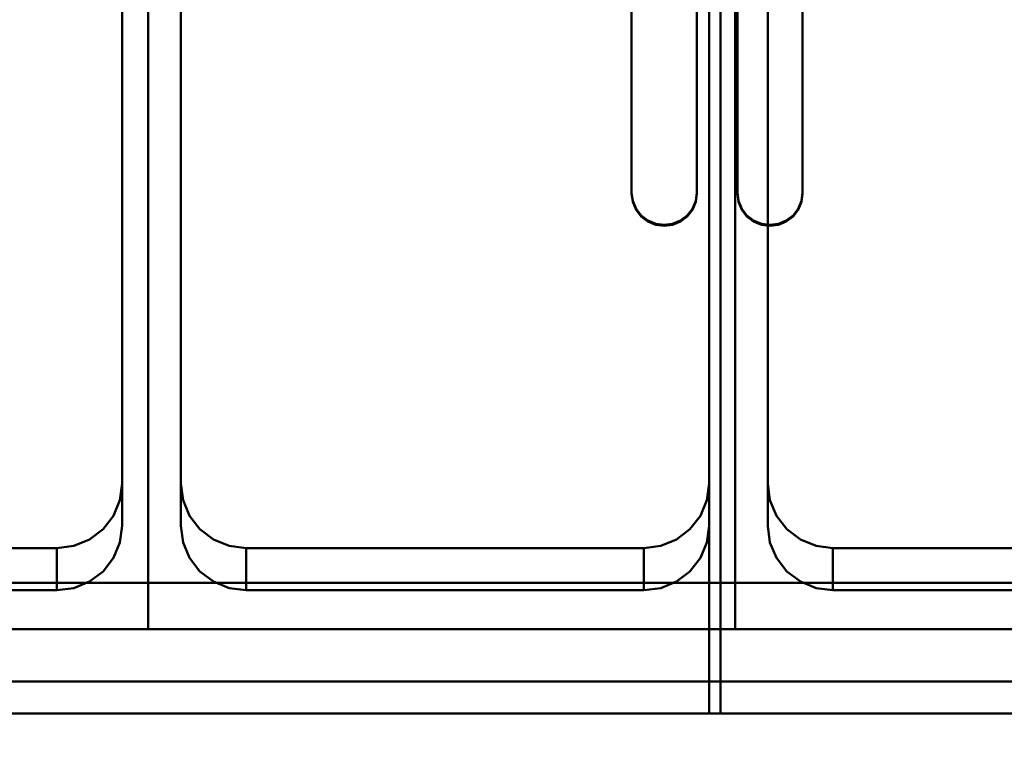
# Model space of a CAD drawing. Header units: millimetres. Extents: x -1749 to 536, y -1543 to 732.
# Tile 9 of 25: x -1210 to -908, y 290 to 511. Entities that reach past the tile are written whole.
import ezdxf

# ---------------------------------------------------------------- set-up
doc = ezdxf.new("R2010")
doc.units = ezdxf.units.MM
doc.layers.add('Q-SPCQ', color=7, linetype='Continuous', lineweight=30)

# ---------------------------------------------------------------- blocks, each defined once
blk = doc.blocks.new('rf8.pizza4')
at = {"layer": 'Q-SPCQ', "lineweight": 40}
for points in [[(2133.16, 3187.22), (-151.84, 3187.22), (-151.84, 3927.22), (2133.16, 3927.22)], [(426.16, 3533.53, 756.15), (246.16, 3533.53, 756.15), (246.16, 3859.32, 801.93), (426.16, 3859.32, 801.93)], [(426.16, 3519.31, 857.28), (426.16, 3533.53, 756.15), (426.16, 3859.32, 801.93), (426.16, 3845.11, 903.07)], [(426.16, 3859.32, 801.93), (426.16, 3533.53, 756.15), (426.16, 3519.31, 857.28), (426.16, 3845.11, 903.07)], [(606.16, 3533.53, 756.15), (426.16, 3533.53, 756.15), (426.16, 3859.32, 801.93), (606.16, 3859.32, 801.93)], [(606.16, 3519.31, 857.28), (606.16, 3533.53, 756.15), (606.16, 3859.32, 801.93), (606.16, 3845.11, 903.07)], [(606.16, 3859.32, 801.93), (606.16, 3533.53, 756.15), (606.16, 3519.31, 857.28), (606.16, 3845.11, 903.07)], [(786.16, 3533.53, 756.15), (606.16, 3533.53, 756.15), (606.16, 3859.32, 801.93), (786.16, 3859.32, 801.93)], [(418.16, 3826.38, 806.44), (418.16, 3563.96, 769.56), (418.16, 3551, 861.73), (418.16, 3813.42, 898.65)], [(418.16, 3563.96, 769.56), (418.16, 3551, 861.77), (418.16, 3813.42, 898.61), (418.16, 3826.38, 806.44)], [(436.16, 3563.96, 769.56), (436.16, 3826.38, 806.44), (436.16, 3813.42, 898.61), (436.16, 3551, 861.77)], [(436.16, 3826.38, 806.44), (436.16, 3813.42, 898.65), (436.16, 3551, 861.73), (436.16, 3563.96, 769.56)], [(598.16, 3826.38, 806.44), (598.16, 3563.96, 769.56), (598.16, 3551, 861.73), (598.16, 3813.42, 898.65)], [(598.16, 3563.96, 769.56), (598.16, 3551, 861.77), (598.16, 3813.42, 898.61), (598.16, 3826.38, 806.44)], [(616.16, 3563.96, 769.56), (616.16, 3826.38, 806.44), (616.16, 3813.42, 898.61), (616.16, 3551, 861.77)], [(616.16, 3826.38, 806.44), (616.16, 3813.42, 898.65), (616.16, 3551, 861.73), (616.16, 3563.96, 769.56)], [(426.16, 3519.31, 857.28), (246.16, 3519.31, 857.28), (246.16, 3533.53, 756.15), (426.16, 3533.53, 756.15)], [(606.16, 3519.31, 857.28), (426.16, 3519.31, 857.28), (426.16, 3533.53, 756.15), (606.16, 3533.53, 756.15)], [(786.16, 3519.31, 857.28), (606.16, 3519.31, 857.28), (606.16, 3533.53, 756.15), (786.16, 3533.53, 756.15)], [(976.16, 3503.26, 885.32), (976.16, 3503.26, 855.02), (-123.84, 3503.26, 855.02), (-123.84, 3503.26, 885.32)], [(976.16, 3493.36, 883.93), (976.16, 3503.26, 885.32), (-123.84, 3503.26, 885.32), (-123.84, 3493.36, 883.93)], [(-123.84, 3493.36, 894.02), (976.16, 3493.36, 894.02), (976.16, 3493.36, 883.93), (-123.84, 3493.36, 883.93)]]:
    blk.add_3dface(points, dxfattribs=at)
at = {"layer": 'Q-SPCQ', "lineweight": 40, "transparency": 33554448}
for points in [[(601.66, 3493.36, 889.99), (246.16, 3493.36, 889.99), (246.16, 3868.17, 942.66), (601.66, 3868.17, 942.66)], [(598.16, 3493.36, 883.93), (598.16, 3493.36, 889.99), (598.16, 3868.17, 942.66), (598.16, 3868.17, 936.6)], [(976.16, 3493.36, 883.93), (598.16, 3493.36, 883.93), (598.16, 3868.17, 936.6), (976.16, 3868.17, 936.6)], [(601.66, 3868.17, 948.72), (601.66, 3493.36, 896.04), (601.66, 3493.36, 889.99), (601.66, 3868.17, 942.66)], [(574.41, 3712.58, 924.59), (574.41, 3712.27, 926.81), (574.41, 3652.85, 918.46), (574.41, 3653.16, 916.24)], [(594.41, 3712.27, 926.81), (594.41, 3712.58, 924.59), (594.41, 3653.16, 916.24), (594.41, 3652.85, 918.46)], [(606.83, 3712.58, 918.53), (606.83, 3712.27, 920.75), (606.83, 3652.85, 912.4), (606.83, 3653.16, 910.18)], [(626.83, 3653.16, 910.18), (626.83, 3652.85, 912.4), (626.83, 3712.27, 920.75), (626.83, 3712.58, 918.53)], [(246.16, 3493.36, 889.99), (601.66, 3493.36, 889.99), (601.66, 3493.36, 896.04), (246.16, 3493.36, 896.04)], [(976.16, 3493.36, 883.93), (976.16, 3493.36, 889.99), (598.16, 3493.36, 889.99), (598.16, 3493.36, 883.93)]]:
    blk.add_3dface(points, dxfattribs=at)
for points, invisible_edges in [([(601.66, 3868.17, 948.72), (594.41, 3712.27, 926.81), (594.41, 3652.85, 918.46)], 13), ([(594.41, 3652.85, 918.46), (601.66, 3493.36, 896.04), (601.66, 3868.17, 948.72)], 13), ([(598.16, 3868.17, 942.66), (606.83, 3652.85, 912.4), (606.83, 3712.27, 920.75)], 13), ([(606.83, 3652.85, 912.4), (598.16, 3868.17, 942.66), (598.16, 3493.36, 889.99)], 13), ([(274.33, 3652.85, 918.46), (574.41, 3652.85, 918.46), (574.41, 3712.27, 926.81), (274.33, 3712.27, 926.81)], 5), ([(574.41, 3712.58, 924.59), (574.41, 3653.16, 916.24), (594.41, 3653.16, 916.24), (594.41, 3712.58, 924.59)], 10), ([(606.83, 3653.16, 910.18), (626.83, 3653.16, 910.18), (626.83, 3712.58, 918.53), (606.83, 3712.58, 918.53)], 5), ([(926.91, 3652.85, 912.4), (926.91, 3712.27, 920.75), (626.83, 3712.27, 920.75), (626.83, 3652.85, 912.4)], 10), ([(574.75, 3650.29, 918.1), (574.41, 3652.85, 918.46), (274.33, 3652.85, 918.46), (273.99, 3650.29, 918.1)], 10), ([(574.41, 3653.16, 916.24), (574.75, 3650.6, 915.88), (575.75, 3648.21, 915.54)], 12), ([(577.33, 3646.16, 915.25), (574.41, 3653.16, 916.24), (575.75, 3648.21, 915.54)], 3), ([(574.41, 3653.16, 916.24), (574.41, 3652.85, 918.46), (574.75, 3650.29, 918.1), (574.75, 3650.6, 915.88)], 4), ([(584.41, 3643.26, 914.85), (586.99, 3643.6, 914.89), (594.41, 3653.16, 916.24)], 14), ([(594.41, 3653.16, 916.24), (591.48, 3646.16, 915.25), (593.07, 3648.21, 915.54)], 13), ([(593.07, 3648.21, 915.54), (594.06, 3650.6, 915.88), (594.41, 3653.16, 916.24)], 12), ([(594.06, 3650.6, 915.88), (594.06, 3650.29, 918.1), (594.41, 3652.85, 918.46), (594.41, 3653.16, 916.24)], 1), ([(594.41, 3652.85, 918.46), (594.06, 3650.29, 918.1), (601.66, 3493.36, 896.04)], 14), ([(607.17, 3650.29, 912.04), (606.83, 3652.85, 912.4), (598.16, 3493.36, 889.99)], 14), ([(606.83, 3653.16, 910.18), (607.17, 3650.6, 909.82), (608.17, 3648.21, 909.48)], 12), ([(607.17, 3650.29, 912.04), (607.17, 3650.6, 909.82), (606.83, 3653.16, 910.18)], 13), ([(607.17, 3650.29, 912.04), (606.83, 3653.16, 910.18), (606.83, 3652.85, 912.4)], 1), ([(625.49, 3648.21, 909.48), (626.49, 3650.6, 909.82), (626.83, 3653.16, 910.18)], 12), ([(626.83, 3652.85, 912.4), (626.83, 3653.16, 910.18), (626.49, 3650.6, 909.82)], 12), ([(626.49, 3650.29, 912.04), (927.25, 3650.29, 912.04), (926.91, 3652.85, 912.4), (626.83, 3652.85, 912.4)], 5), ([(626.49, 3650.29, 912.04), (626.83, 3652.85, 912.4), (626.49, 3650.6, 909.82)], 14), ([(601.66, 3493.36, 896.04), (575.75, 3647.9, 917.76), (272.99, 3647.9, 917.76), (246.16, 3493.36, 896.04)], 7), ([(575.75, 3647.9, 917.76), (574.75, 3650.29, 918.1), (273.99, 3650.29, 918.1), (272.99, 3647.9, 917.76)], 10), ([(574.75, 3650.6, 915.88), (574.75, 3650.29, 918.1), (575.75, 3647.9, 917.76)], 13), ([(575.75, 3647.9, 917.76), (575.75, 3648.21, 915.54), (574.75, 3650.6, 915.88)], 13), ([(575.75, 3648.21, 915.54), (575.75, 3647.9, 917.76), (577.33, 3645.85, 917.48)], 13), ([(575.75, 3648.21, 915.54), (577.33, 3645.85, 917.48), (577.33, 3646.16, 915.25)], 3), ([(575.75, 3647.9, 917.76), (601.66, 3493.36, 896.04), (577.33, 3645.85, 917.48)], 3), ([(593.07, 3647.9, 917.76), (593.07, 3648.21, 915.54), (591.48, 3646.16, 915.25)], 13), ([(591.48, 3645.85, 917.48), (601.66, 3493.36, 896.04), (593.07, 3647.9, 917.76)], 3), ([(591.48, 3646.16, 915.25), (591.48, 3645.85, 917.48), (593.07, 3647.9, 917.76)], 13), ([(594.06, 3650.6, 915.88), (593.07, 3648.21, 915.54), (594.06, 3650.29, 918.1)], 14), ([(594.06, 3650.29, 918.1), (593.07, 3647.9, 917.76), (601.66, 3493.36, 896.04)], 14), ([(593.07, 3648.21, 915.54), (593.07, 3647.9, 917.76), (594.06, 3650.29, 918.1)], 13), ([(608.17, 3647.9, 911.7), (607.17, 3650.29, 912.04), (598.16, 3493.36, 889.99)], 14), ([(598.16, 3493.36, 889.99), (929.83, 3645.85, 911.42), (928.25, 3647.9, 911.7)], 13), ([(625.49, 3647.9, 911.7), (623.9, 3645.85, 911.42), (598.16, 3493.36, 889.99)], 14), ([(598.16, 3493.36, 889.99), (609.76, 3645.85, 911.42), (608.17, 3647.9, 911.7)], 13), ([(607.17, 3650.6, 909.82), (607.17, 3650.29, 912.04), (608.17, 3647.9, 911.7), (608.17, 3648.21, 909.48)], 5), ([(609.76, 3646.16, 909.19), (611.83, 3644.59, 908.97), (608.17, 3648.21, 909.48)], 2), ([(608.17, 3647.9, 911.7), (609.76, 3645.85, 911.42), (608.17, 3648.21, 909.48)], 14), ([(609.76, 3645.85, 911.42), (609.76, 3646.16, 909.19), (608.17, 3648.21, 909.48)], 13), ([(625.49, 3648.21, 909.48), (621.83, 3644.59, 908.97), (623.9, 3646.16, 909.19)], 1), ([(625.49, 3647.9, 911.7), (625.49, 3648.21, 909.48), (623.9, 3646.16, 909.19)], 13), ([(623.9, 3646.16, 909.19), (623.9, 3645.85, 911.42), (625.49, 3647.9, 911.7)], 13), ([(625.49, 3648.21, 909.48), (625.49, 3647.9, 911.7), (626.49, 3650.29, 912.04), (626.49, 3650.6, 909.82)], 5), ([(625.49, 3647.9, 911.7), (928.25, 3647.9, 911.7), (927.25, 3650.29, 912.04), (626.49, 3650.29, 912.04)], 5), ([(577.33, 3646.16, 915.25), (579.41, 3644.59, 915.03), (581.82, 3643.6, 914.89)], 12), ([(577.33, 3646.16, 915.25), (581.82, 3643.6, 914.89), (584.41, 3643.26, 914.85)], 13), ([(577.33, 3646.16, 915.25), (577.33, 3645.85, 917.48), (579.41, 3644.27, 917.25)], 13), ([(579.41, 3644.59, 915.03), (577.33, 3646.16, 915.25), (579.41, 3644.27, 917.25)], 14), ([(579.41, 3644.27, 917.25), (577.33, 3645.85, 917.48), (601.66, 3493.36, 896.04)], 14), ([(589.41, 3644.59, 915.03), (591.48, 3646.16, 915.25), (586.99, 3643.6, 914.89)], 2), ([(589.41, 3644.59, 915.03), (591.48, 3645.85, 917.48), (591.48, 3646.16, 915.25)], 3), ([(601.66, 3493.36, 896.04), (591.48, 3645.85, 917.48), (589.41, 3644.27, 917.25)], 13), ([(589.41, 3644.59, 915.03), (589.41, 3644.27, 917.25), (591.48, 3645.85, 917.48)], 13), ([(929.83, 3645.85, 911.42), (598.16, 3493.36, 889.99), (976.16, 3493.36, 889.99)], 13), ([(623.9, 3645.85, 911.42), (621.83, 3644.27, 911.19), (598.16, 3493.36, 889.99)], 14), ([(609.76, 3645.85, 911.42), (598.16, 3493.36, 889.99), (611.83, 3644.27, 911.19)], 3), ([(611.83, 3644.27, 911.19), (609.76, 3646.16, 909.19), (609.76, 3645.85, 911.42)], 3), ([(611.83, 3644.59, 908.97), (609.76, 3646.16, 909.19), (611.83, 3644.27, 911.19)], 14), ([(621.83, 3644.59, 908.97), (623.9, 3645.85, 911.42), (623.9, 3646.16, 909.19)], 3), ([(621.83, 3644.27, 911.19), (623.9, 3645.85, 911.42), (621.83, 3644.59, 908.97)], 14), ([(579.41, 3644.59, 915.03), (579.41, 3644.27, 917.25), (581.82, 3643.28, 917.11)], 13), ([(581.82, 3643.6, 914.89), (579.41, 3644.59, 915.03), (581.82, 3643.28, 917.11)], 14), ([(581.82, 3643.28, 917.11), (579.41, 3644.27, 917.25), (601.66, 3493.36, 896.04)], 14), ([(584.41, 3642.95, 917.07), (581.82, 3643.6, 914.89), (581.82, 3643.28, 917.11)], 3), ([(584.41, 3643.26, 914.85), (581.82, 3643.6, 914.89), (584.41, 3642.95, 917.07)], 14), ([(584.41, 3642.95, 917.07), (581.82, 3643.28, 917.11), (601.66, 3493.36, 896.04)], 14), ([(586.99, 3643.28, 917.11), (586.99, 3643.6, 914.89), (584.41, 3643.26, 914.85)], 13), ([(601.66, 3493.36, 896.04), (586.99, 3643.28, 917.11), (584.41, 3642.95, 917.07)], 13), ([(584.41, 3643.26, 914.85), (584.41, 3642.95, 917.07), (586.99, 3643.28, 917.11)], 13), ([(589.41, 3644.27, 917.25), (589.41, 3644.59, 915.03), (586.99, 3643.6, 914.89)], 13), ([(589.41, 3644.27, 917.25), (586.99, 3643.28, 917.11), (601.66, 3493.36, 896.04)], 14), ([(586.99, 3643.6, 914.89), (586.99, 3643.28, 917.11), (589.41, 3644.27, 917.25)], 13), ([(621.83, 3644.27, 911.19), (619.42, 3643.28, 911.06), (598.16, 3493.36, 889.99)], 14), ([(614.24, 3643.28, 911.06), (611.83, 3644.27, 911.19), (598.16, 3493.36, 889.99)], 14), ([(619.42, 3643.28, 911.06), (616.83, 3642.95, 911.01), (598.16, 3493.36, 889.99)], 14), ([(614.24, 3643.28, 911.06), (598.16, 3493.36, 889.99), (616.83, 3642.95, 911.01)], 3), ([(611.83, 3644.59, 908.97), (614.24, 3643.6, 908.83), (619.42, 3643.6, 908.83), (621.83, 3644.59, 908.97)], 10), ([(614.24, 3643.28, 911.06), (611.83, 3644.59, 908.97), (611.83, 3644.27, 911.19)], 3), ([(614.24, 3643.28, 911.06), (614.24, 3643.6, 908.83), (611.83, 3644.59, 908.97)], 13), ([(614.24, 3643.6, 908.83), (616.83, 3643.26, 908.79), (619.42, 3643.6, 908.83)], 12), ([(616.83, 3642.95, 911.01), (614.24, 3643.6, 908.83), (614.24, 3643.28, 911.06)], 3), ([(616.83, 3643.26, 908.79), (614.24, 3643.6, 908.83), (616.83, 3642.95, 911.01)], 14), ([(619.42, 3643.28, 911.06), (619.42, 3643.6, 908.83), (616.83, 3643.26, 908.79)], 13), ([(616.83, 3643.26, 908.79), (616.83, 3642.95, 911.01), (619.42, 3643.28, 911.06)], 13), ([(621.83, 3644.27, 911.19), (621.83, 3644.59, 908.97), (619.42, 3643.6, 908.83)], 13), ([(619.42, 3643.28, 911.06), (621.83, 3644.27, 911.19), (619.42, 3643.6, 908.83)], 14)]:
    blk.add_3dface(points, dxfattribs=dict(at, invisible_edges=invisible_edges))
at = {"layer": 'Q-SPCQ', "lineweight": 40}
for points, invisible_edges in [([(426.16, 3845.11, 903.07), (418.16, 3813.42, 898.61), (418.16, 3551, 861.73)], 13), ([(418.16, 3551, 861.73), (426.16, 3519.31, 857.28), (426.16, 3845.11, 903.07)], 13), ([(426.16, 3845.11, 903.07), (436.16, 3551, 861.73), (436.16, 3813.42, 898.61)], 13), ([(436.16, 3551, 861.73), (426.16, 3845.11, 903.07), (426.16, 3519.31, 857.28)], 13), ([(606.16, 3845.11, 903.07), (598.16, 3813.42, 898.61), (598.16, 3551, 861.73)], 13), ([(598.16, 3551, 861.73), (606.16, 3519.31, 857.28), (606.16, 3845.11, 903.07)], 13), ([(606.16, 3845.11, 903.07), (616.16, 3551, 861.73), (616.16, 3813.42, 898.61)], 13), ([(616.16, 3551, 861.73), (606.16, 3845.11, 903.07), (606.16, 3519.31, 857.28)], 13), ([(256.16, 3563.96, 769.56), (418.16, 3563.96, 769.56), (418.16, 3826.38, 806.44), (256.16, 3826.38, 806.44)], 5), ([(256.16, 3563.96, 769.56), (418.16, 3563.96, 769.56), (418.16, 3826.38, 806.44), (256.16, 3826.38, 806.44)], 5), ([(436.16, 3563.96, 769.56), (598.16, 3563.96, 769.56), (598.16, 3826.38, 806.44), (436.16, 3826.38, 806.44)], 5), ([(436.16, 3563.96, 769.56), (598.16, 3563.96, 769.56), (598.16, 3826.38, 806.44), (436.16, 3826.38, 806.44)], 5), ([(616.16, 3563.96, 769.56), (778.16, 3563.96, 769.56), (778.16, 3826.38, 806.44), (616.16, 3826.38, 806.44)], 5), ([(616.16, 3563.96, 769.56), (778.16, 3563.96, 769.56), (778.16, 3826.38, 806.44), (616.16, 3826.38, 806.44)], 5), ([(418.16, 3551, 861.73), (436.16, 3551, 861.73), (436.16, 3813.42, 898.61), (418.16, 3813.42, 898.61)], 5), ([(598.16, 3813.42, 898.61), (598.16, 3551, 861.73), (616.16, 3551, 861.73), (616.16, 3813.42, 898.61)], 10), ([(398.16, 3544.15, 766.78), (418.16, 3563.96, 769.56), (256.16, 3563.96, 769.56), (276.16, 3544.15, 766.78)], 7), ([(398.16, 3544.15, 766.78), (418.16, 3563.96, 769.56), (256.16, 3563.96, 769.56), (276.16, 3544.15, 766.78)], 7), ([(417.48, 3558.83, 768.84), (418.16, 3563.96, 769.56), (398.16, 3544.15, 766.78)], 14), ([(417.48, 3558.83, 768.84), (418.16, 3563.96, 769.56), (398.16, 3544.15, 766.78)], 14), ([(417.48, 3558.83, 768.84), (417.48, 3545.88, 861.01), (418.16, 3563.96, 769.56)], 3), ([(418.16, 3551, 861.77), (418.16, 3563.96, 769.56), (417.48, 3545.88, 861.01)], 2), ([(417.48, 3558.83, 768.84), (417.48, 3545.88, 861.01), (418.16, 3563.96, 769.56)], 3), ([(418.16, 3551, 861.77), (418.16, 3563.96, 769.56), (417.48, 3545.88, 861.01)], 2), ([(578.16, 3544.15, 766.78), (598.16, 3563.96, 769.56), (436.16, 3563.96, 769.56), (456.16, 3544.15, 766.78)], 7), ([(436.16, 3563.96, 769.56), (438.84, 3554.05, 768.17), (442.02, 3549.95, 767.59)], 13), ([(438.84, 3554.05, 768.17), (436.16, 3563.96, 769.56), (436.84, 3558.83, 768.84)], 1), ([(436.84, 3558.83, 768.84), (436.16, 3563.96, 769.56), (436.16, 3551, 861.73)], 12), ([(578.16, 3544.15, 766.78), (598.16, 3563.96, 769.56), (436.16, 3563.96, 769.56), (456.16, 3544.15, 766.78)], 7), ([(436.16, 3563.96, 769.56), (438.84, 3554.05, 768.17), (442.02, 3549.95, 767.59)], 13), ([(438.84, 3554.05, 768.17), (436.16, 3563.96, 769.56), (436.84, 3558.83, 768.84)], 1), ([(436.84, 3558.83, 768.84), (436.16, 3563.96, 769.56), (436.16, 3551, 861.73)], 12), ([(597.48, 3558.83, 768.84), (598.16, 3563.96, 769.56), (578.16, 3544.15, 766.78)], 14), ([(597.48, 3558.83, 768.84), (598.16, 3563.96, 769.56), (578.16, 3544.15, 766.78)], 14), ([(597.48, 3558.83, 768.84), (597.48, 3545.88, 861.01), (598.16, 3563.96, 769.56)], 3), ([(598.16, 3551, 861.77), (598.16, 3563.96, 769.56), (597.48, 3545.88, 861.01)], 2), ([(597.48, 3558.83, 768.84), (597.48, 3545.88, 861.01), (598.16, 3563.96, 769.56)], 3), ([(598.16, 3551, 861.77), (598.16, 3563.96, 769.56), (597.48, 3545.88, 861.01)], 2), ([(758.16, 3544.15, 766.78), (778.16, 3563.96, 769.56), (616.16, 3563.96, 769.56), (636.16, 3544.15, 766.78)], 7), ([(616.16, 3563.96, 769.56), (618.84, 3554.05, 768.17), (622.02, 3549.95, 767.59)], 13), ([(618.84, 3554.05, 768.17), (616.16, 3563.96, 769.56), (616.84, 3558.83, 768.84)], 1), ([(616.84, 3558.83, 768.84), (616.16, 3563.96, 769.56), (616.16, 3551, 861.73)], 12), ([(758.16, 3544.15, 766.78), (778.16, 3563.96, 769.56), (616.16, 3563.96, 769.56), (636.16, 3544.15, 766.78)], 7), ([(616.16, 3563.96, 769.56), (618.84, 3554.05, 768.17), (622.02, 3549.95, 767.59)], 13), ([(618.84, 3554.05, 768.17), (616.16, 3563.96, 769.56), (616.84, 3558.83, 768.84)], 1), ([(616.84, 3558.83, 768.84), (616.16, 3563.96, 769.56), (616.16, 3551, 861.73)], 12), ([(403.33, 3544.83, 766.87), (417.48, 3558.83, 768.84), (398.16, 3544.15, 766.78)], 3), ([(403.33, 3544.83, 766.87), (417.48, 3558.83, 768.84), (398.16, 3544.15, 766.78)], 3), ([(415.48, 3554.05, 768.17), (417.48, 3558.83, 768.84), (412.3, 3549.95, 767.59)], 2), ([(415.48, 3554.05, 768.17), (417.48, 3558.83, 768.84), (412.3, 3549.95, 767.59)], 2), ([(415.48, 3541.1, 860.34), (417.48, 3545.88, 861.01), (417.48, 3558.83, 768.84)], 14), ([(417.48, 3558.83, 768.84), (415.48, 3554.05, 768.17), (415.48, 3541.1, 860.34)], 14), ([(415.48, 3541.1, 860.34), (417.48, 3545.88, 861.01), (417.48, 3558.83, 768.84)], 14), ([(417.48, 3558.83, 768.84), (415.48, 3554.05, 768.17), (415.48, 3541.1, 860.34)], 14), ([(436.16, 3551, 861.73), (436.84, 3545.88, 861.01), (436.84, 3558.83, 768.84)], 14), ([(436.16, 3551, 861.73), (436.84, 3545.88, 861.01), (436.84, 3558.83, 768.84)], 14), ([(436.84, 3558.83, 768.84), (436.84, 3545.88, 861.01), (438.84, 3554.05, 768.17)], 3), ([(436.84, 3558.83, 768.84), (436.84, 3545.88, 861.01), (438.84, 3554.05, 768.17)], 3), ([(588.16, 3546.8, 767.15), (592.3, 3549.95, 767.59), (597.48, 3558.83, 768.84)], 14), ([(588.16, 3546.8, 767.15), (592.3, 3549.95, 767.59), (597.48, 3558.83, 768.84)], 14), ([(595.48, 3554.05, 768.17), (597.48, 3558.83, 768.84), (592.3, 3549.95, 767.59)], 2), ([(595.48, 3554.05, 768.17), (597.48, 3558.83, 768.84), (592.3, 3549.95, 767.59)], 2), ([(595.48, 3541.1, 860.34), (597.48, 3545.88, 861.01), (597.48, 3558.83, 768.84)], 14), ([(597.48, 3558.83, 768.84), (595.48, 3554.05, 768.17), (595.48, 3541.1, 860.34)], 14), ([(595.48, 3541.1, 860.34), (597.48, 3545.88, 861.01), (597.48, 3558.83, 768.84)], 14), ([(597.48, 3558.83, 768.84), (595.48, 3554.05, 768.17), (595.48, 3541.1, 860.34)], 14), ([(616.16, 3551, 861.73), (616.84, 3545.88, 861.01), (616.84, 3558.83, 768.84)], 14), ([(616.16, 3551, 861.73), (616.84, 3545.88, 861.01), (616.84, 3558.83, 768.84)], 14), ([(616.84, 3558.83, 768.84), (616.84, 3545.88, 861.01), (618.84, 3554.05, 768.17)], 3), ([(616.84, 3558.83, 768.84), (616.84, 3545.88, 861.01), (618.84, 3554.05, 768.17)], 3), ([(415.48, 3554.05, 768.17), (412.3, 3537, 859.76), (415.48, 3541.1, 860.34)], 13), ([(415.48, 3554.05, 768.17), (412.3, 3549.95, 767.59), (412.3, 3537, 859.76)], 14), ([(415.48, 3554.05, 768.17), (412.3, 3537, 859.76), (415.48, 3541.1, 860.34)], 13), ([(415.48, 3554.05, 768.17), (412.3, 3549.95, 767.59), (412.3, 3537, 859.76)], 14), ([(436.84, 3545.88, 861.01), (438.84, 3541.1, 860.34), (438.84, 3554.05, 768.17)], 14), ([(436.84, 3545.88, 861.01), (438.84, 3541.1, 860.34), (438.84, 3554.05, 768.17)], 14), ([(438.84, 3554.05, 768.17), (438.84, 3541.1, 860.34), (442.02, 3549.95, 767.59)], 3), ([(438.84, 3554.05, 768.17), (438.84, 3541.1, 860.34), (442.02, 3549.95, 767.59)], 3), ([(595.48, 3554.05, 768.17), (592.3, 3537, 859.76), (595.48, 3541.1, 860.34)], 13), ([(595.48, 3554.05, 768.17), (592.3, 3549.95, 767.59), (592.3, 3537, 859.76)], 14), ([(595.48, 3554.05, 768.17), (592.3, 3537, 859.76), (595.48, 3541.1, 860.34)], 13), ([(595.48, 3554.05, 768.17), (592.3, 3549.95, 767.59), (592.3, 3537, 859.76)], 14), ([(616.84, 3545.88, 861.01), (618.84, 3541.1, 860.34), (618.84, 3554.05, 768.17)], 14), ([(616.84, 3545.88, 861.01), (618.84, 3541.1, 860.34), (618.84, 3554.05, 768.17)], 14), ([(618.84, 3554.05, 768.17), (618.84, 3541.1, 860.34), (622.02, 3549.95, 767.59)], 3), ([(618.84, 3554.05, 768.17), (618.84, 3541.1, 860.34), (622.02, 3549.95, 767.59)], 3), ([(403.33, 3544.83, 766.87), (408.16, 3546.8, 767.15), (412.3, 3549.95, 767.59)], 12), ([(403.33, 3544.83, 766.87), (408.16, 3546.8, 767.15), (412.3, 3549.95, 767.59)], 12), ([(408.16, 3546.8, 767.15), (408.16, 3533.85, 859.32), (412.3, 3549.95, 767.59)], 3), ([(412.3, 3537, 859.76), (412.3, 3549.95, 767.59), (408.16, 3533.85, 859.32)], 3), ([(408.16, 3546.8, 767.15), (408.16, 3533.85, 859.32), (412.3, 3549.95, 767.59)], 3), ([(412.3, 3537, 859.76), (412.3, 3549.95, 767.59), (408.16, 3533.85, 859.32)], 3), ([(417.48, 3545.88, 861.01), (436.84, 3545.88, 861.01), (436.16, 3551, 861.73), (418.16, 3551, 861.73)], 5), ([(418.16, 3551, 861.73), (417.48, 3545.88, 861.01), (426.16, 3519.31, 857.28)], 14), ([(436.84, 3545.88, 861.01), (436.16, 3551, 861.73), (426.16, 3519.31, 857.28)], 14), ([(442.02, 3537, 859.76), (442.02, 3549.95, 767.59), (438.84, 3541.1, 860.34)], 3), ([(442.02, 3537, 859.76), (442.02, 3549.95, 767.59), (438.84, 3541.1, 860.34)], 3), ([(450.98, 3544.83, 766.87), (456.16, 3544.15, 766.78), (442.02, 3549.95, 767.59)], 14), ([(446.16, 3546.8, 767.15), (450.98, 3544.83, 766.87), (442.02, 3549.95, 767.59)], 2), ([(446.16, 3546.8, 767.15), (442.02, 3549.95, 767.59), (442.02, 3537, 859.76)], 14), ([(450.98, 3544.83, 766.87), (456.16, 3544.15, 766.78), (442.02, 3549.95, 767.59)], 14), ([(446.16, 3546.8, 767.15), (450.98, 3544.83, 766.87), (442.02, 3549.95, 767.59)], 2), ([(446.16, 3546.8, 767.15), (442.02, 3549.95, 767.59), (442.02, 3537, 859.76)], 14), ([(588.16, 3546.8, 767.15), (588.16, 3533.85, 859.32), (592.3, 3549.95, 767.59)], 3), ([(592.3, 3537, 859.76), (592.3, 3549.95, 767.59), (588.16, 3533.85, 859.32)], 3), ([(588.16, 3546.8, 767.15), (588.16, 3533.85, 859.32), (592.3, 3549.95, 767.59)], 3), ([(592.3, 3537, 859.76), (592.3, 3549.95, 767.59), (588.16, 3533.85, 859.32)], 3), ([(616.16, 3551, 861.73), (598.16, 3551, 861.73), (597.48, 3545.88, 861.01), (616.84, 3545.88, 861.01)], 5), ([(598.16, 3551, 861.73), (597.48, 3545.88, 861.01), (606.16, 3519.31, 857.28)], 14), ([(616.84, 3545.88, 861.01), (616.16, 3551, 861.73), (606.16, 3519.31, 857.28)], 14), ([(622.02, 3537, 859.76), (622.02, 3549.95, 767.59), (618.84, 3541.1, 860.34)], 3), ([(622.02, 3537, 859.76), (622.02, 3549.95, 767.59), (618.84, 3541.1, 860.34)], 3), ([(630.98, 3544.83, 766.87), (636.16, 3544.15, 766.78), (622.02, 3549.95, 767.59)], 14), ([(626.16, 3546.8, 767.15), (630.98, 3544.83, 766.87), (622.02, 3549.95, 767.59)], 2), ([(626.16, 3546.8, 767.15), (622.02, 3549.95, 767.59), (622.02, 3537, 859.76)], 14), ([(630.98, 3544.83, 766.87), (636.16, 3544.15, 766.78), (622.02, 3549.95, 767.59)], 14), ([(626.16, 3546.8, 767.15), (630.98, 3544.83, 766.87), (622.02, 3549.95, 767.59)], 2), ([(626.16, 3546.8, 767.15), (622.02, 3549.95, 767.59), (622.02, 3537, 859.76)], 14), ([(403.33, 3531.87, 859.04), (408.16, 3533.85, 859.32), (408.16, 3546.8, 767.15)], 14), ([(403.33, 3544.83, 766.87), (403.33, 3531.87, 859.04), (408.16, 3546.8, 767.15)], 3), ([(403.33, 3531.87, 859.04), (408.16, 3533.85, 859.32), (408.16, 3546.8, 767.15)], 14), ([(403.33, 3544.83, 766.87), (403.33, 3531.87, 859.04), (408.16, 3546.8, 767.15)], 3), ([(415.48, 3541.1, 860.34), (438.84, 3541.1, 860.34), (436.84, 3545.88, 861.01), (417.48, 3545.88, 861.01)], 5), ([(415.48, 3541.1, 860.34), (426.16, 3519.31, 857.28), (417.48, 3545.88, 861.01)], 3), ([(426.16, 3519.31, 857.28), (438.84, 3541.1, 860.34), (436.84, 3545.88, 861.01)], 13), ([(446.16, 3546.8, 767.15), (442.02, 3537, 859.76), (446.16, 3533.85, 859.32)], 13), ([(446.16, 3546.8, 767.15), (442.02, 3537, 859.76), (446.16, 3533.85, 859.32)], 13), ([(450.98, 3544.83, 766.87), (446.16, 3546.8, 767.15), (446.16, 3533.85, 859.32)], 14), ([(450.98, 3544.83, 766.87), (446.16, 3546.8, 767.15), (446.16, 3533.85, 859.32)], 14), ([(588.16, 3546.8, 767.15), (578.16, 3544.15, 766.78), (583.33, 3544.83, 766.87)], 1), ([(588.16, 3546.8, 767.15), (578.16, 3544.15, 766.78), (583.33, 3544.83, 766.87)], 1), ([(583.33, 3531.87, 859.04), (588.16, 3533.85, 859.32), (588.16, 3546.8, 767.15)], 14), ([(583.33, 3544.83, 766.87), (583.33, 3531.87, 859.04), (588.16, 3546.8, 767.15)], 3), ([(583.33, 3531.87, 859.04), (588.16, 3533.85, 859.32), (588.16, 3546.8, 767.15)], 14), ([(583.33, 3544.83, 766.87), (583.33, 3531.87, 859.04), (588.16, 3546.8, 767.15)], 3), ([(616.84, 3545.88, 861.01), (597.48, 3545.88, 861.01), (595.48, 3541.1, 860.34), (618.84, 3541.1, 860.34)], 5), ([(595.48, 3541.1, 860.34), (606.16, 3519.31, 857.28), (597.48, 3545.88, 861.01)], 3), ([(606.16, 3519.31, 857.28), (618.84, 3541.1, 860.34), (616.84, 3545.88, 861.01)], 13), ([(626.16, 3546.8, 767.15), (622.02, 3537, 859.76), (626.16, 3533.85, 859.32)], 13), ([(626.16, 3546.8, 767.15), (622.02, 3537, 859.76), (626.16, 3533.85, 859.32)], 13), ([(630.98, 3544.83, 766.87), (626.16, 3546.8, 767.15), (626.16, 3533.85, 859.32)], 14), ([(630.98, 3544.83, 766.87), (626.16, 3546.8, 767.15), (626.16, 3533.85, 859.32)], 14), ([(276.16, 3531.2, 858.95), (398.16, 3544.15, 766.78), (276.16, 3544.15, 766.78)], 1), ([(398.16, 3544.15, 766.78), (276.16, 3531.2, 858.95), (398.16, 3531.19, 858.99)], 1), ([(276.16, 3544.15, 766.78), (276.16, 3531.19, 858.99), (398.16, 3531.2, 858.95)], 12), ([(398.16, 3531.2, 858.95), (398.16, 3544.15, 766.78), (276.16, 3544.15, 766.78)], 12), ([(398.16, 3531.2, 858.95), (403.33, 3531.87, 859.04), (403.33, 3544.83, 766.87), (398.16, 3544.15, 766.78)], 2), ([(398.16, 3531.2, 858.95), (403.33, 3531.87, 859.04), (403.33, 3544.83, 766.87), (398.16, 3544.15, 766.78)], 2), ([(446.16, 3533.85, 859.32), (450.98, 3531.87, 859.04), (450.98, 3544.83, 766.87)], 14), ([(446.16, 3533.85, 859.32), (450.98, 3531.87, 859.04), (450.98, 3544.83, 766.87)], 14), ([(450.98, 3544.83, 766.87), (450.98, 3531.87, 859.04), (456.16, 3544.15, 766.78)], 3), ([(450.98, 3544.83, 766.87), (450.98, 3531.87, 859.04), (456.16, 3544.15, 766.78)], 3), ([(456.16, 3531.19, 858.99), (456.16, 3544.15, 766.78), (450.98, 3531.87, 859.04)], 2), ([(456.16, 3531.19, 858.99), (456.16, 3544.15, 766.78), (450.98, 3531.87, 859.04)], 2), ([(456.16, 3531.2, 858.95), (578.16, 3544.15, 766.78), (456.16, 3544.15, 766.78)], 1), ([(578.16, 3544.15, 766.78), (456.16, 3531.2, 858.95), (578.16, 3531.19, 858.99)], 1), ([(456.16, 3544.15, 766.78), (456.16, 3531.19, 858.99), (578.16, 3531.2, 858.95)], 12), ([(578.16, 3531.2, 858.95), (578.16, 3544.15, 766.78), (456.16, 3544.15, 766.78)], 12), ([(578.16, 3531.2, 858.95), (583.33, 3531.87, 859.04), (583.33, 3544.83, 766.87), (578.16, 3544.15, 766.78)], 2), ([(578.16, 3531.2, 858.95), (583.33, 3531.87, 859.04), (583.33, 3544.83, 766.87), (578.16, 3544.15, 766.78)], 2), ([(626.16, 3533.85, 859.32), (630.98, 3531.87, 859.04), (630.98, 3544.83, 766.87)], 14), ([(626.16, 3533.85, 859.32), (630.98, 3531.87, 859.04), (630.98, 3544.83, 766.87)], 14), ([(630.98, 3544.83, 766.87), (630.98, 3531.87, 859.04), (636.16, 3544.15, 766.78)], 3), ([(630.98, 3544.83, 766.87), (630.98, 3531.87, 859.04), (636.16, 3544.15, 766.78)], 3), ([(636.16, 3531.19, 858.99), (636.16, 3544.15, 766.78), (630.98, 3531.87, 859.04)], 2), ([(636.16, 3531.19, 858.99), (636.16, 3544.15, 766.78), (630.98, 3531.87, 859.04)], 2), ([(636.16, 3531.2, 858.95), (758.16, 3544.15, 766.78), (636.16, 3544.15, 766.78)], 1), ([(758.16, 3544.15, 766.78), (636.16, 3531.2, 858.95), (758.16, 3531.19, 858.99)], 1), ([(636.16, 3544.15, 766.78), (636.16, 3531.19, 858.99), (758.16, 3531.2, 858.95)], 12), ([(758.16, 3531.2, 858.95), (758.16, 3544.15, 766.78), (636.16, 3544.15, 766.78)], 12), ([(412.3, 3537, 859.76), (442.02, 3537, 859.76), (438.84, 3541.1, 860.34), (415.48, 3541.1, 860.34)], 5), ([(426.16, 3519.31, 857.28), (415.48, 3541.1, 860.34), (412.3, 3537, 859.76)], 13), ([(438.84, 3541.1, 860.34), (426.16, 3519.31, 857.28), (442.02, 3537, 859.76)], 3), ([(618.84, 3541.1, 860.34), (595.48, 3541.1, 860.34), (592.3, 3537, 859.76), (622.02, 3537, 859.76)], 5), ([(606.16, 3519.31, 857.28), (595.48, 3541.1, 860.34), (592.3, 3537, 859.76)], 13), ([(618.84, 3541.1, 860.34), (606.16, 3519.31, 857.28), (622.02, 3537, 859.76)], 3), ([(408.16, 3533.85, 859.32), (446.16, 3533.85, 859.32), (442.02, 3537, 859.76), (412.3, 3537, 859.76)], 5), ([(412.3, 3537, 859.76), (408.16, 3533.85, 859.32), (426.16, 3519.31, 857.28)], 14), ([(446.16, 3533.85, 859.32), (442.02, 3537, 859.76), (426.16, 3519.31, 857.28)], 14), ([(588.16, 3533.85, 859.32), (626.16, 3533.85, 859.32), (622.02, 3537, 859.76), (592.3, 3537, 859.76)], 5), ([(592.3, 3537, 859.76), (588.16, 3533.85, 859.32), (606.16, 3519.31, 857.28)], 14), ([(626.16, 3533.85, 859.32), (622.02, 3537, 859.76), (606.16, 3519.31, 857.28)], 14), ([(403.33, 3531.87, 859.04), (450.98, 3531.87, 859.04), (446.16, 3533.85, 859.32), (408.16, 3533.85, 859.32)], 5), ([(408.16, 3533.85, 859.32), (403.33, 3531.87, 859.04), (426.16, 3519.31, 857.28)], 14), ([(446.16, 3533.85, 859.32), (426.16, 3519.31, 857.28), (450.98, 3531.87, 859.04)], 3), ([(583.33, 3531.87, 859.04), (630.98, 3531.87, 859.04), (626.16, 3533.85, 859.32), (588.16, 3533.85, 859.32)], 5), ([(588.16, 3533.85, 859.32), (583.33, 3531.87, 859.04), (606.16, 3519.31, 857.28)], 14), ([(626.16, 3533.85, 859.32), (606.16, 3519.31, 857.28), (630.98, 3531.87, 859.04)], 3), ([(976.16, 3503.26, 855.02), (456.16, 3531.2, 858.95), (398.16, 3531.2, 858.95), (-123.84, 3503.26, 855.02)], 7), ([(-123.84, 3503.26, 855.02), (398.16, 3531.2, 858.95), (276.16, 3531.2, 858.95), (218.16, 3531.2, 858.95)], 13), ([(426.16, 3519.31, 857.28), (398.16, 3531.2, 858.95), (276.16, 3531.2, 858.95), (246.16, 3519.31, 857.28)], 5), ([(398.16, 3531.2, 858.95), (456.16, 3531.2, 858.95), (450.98, 3531.87, 859.04), (403.33, 3531.87, 859.04)], 5), ([(403.33, 3531.87, 859.04), (398.16, 3531.2, 858.95), (426.16, 3519.31, 857.28)], 14), ([(456.16, 3531.2, 858.95), (450.98, 3531.87, 859.04), (426.16, 3519.31, 857.28)], 14), ([(606.16, 3519.31, 857.28), (578.16, 3531.2, 858.95), (456.16, 3531.2, 858.95), (426.16, 3519.31, 857.28)], 5), ([(578.16, 3531.2, 858.95), (456.16, 3531.2, 858.95), (976.16, 3503.26, 855.02), (636.16, 3531.2, 858.95)], 14), ([(578.16, 3531.2, 858.95), (636.16, 3531.2, 858.95), (630.98, 3531.87, 859.04), (583.33, 3531.87, 859.04)], 5), ([(583.33, 3531.87, 859.04), (578.16, 3531.2, 858.95), (606.16, 3519.31, 857.28)], 14), ([(636.16, 3531.2, 858.95), (630.98, 3531.87, 859.04), (606.16, 3519.31, 857.28)], 14), ([(786.16, 3519.31, 857.28), (758.16, 3531.2, 858.95), (636.16, 3531.2, 858.95), (606.16, 3519.31, 857.28)], 5), ([(976.16, 3503.26, 855.02), (758.16, 3531.2, 858.95), (636.16, 3531.2, 858.95)], 13), ([(976.16, 3493.36, 894.02), (-123.84, 3493.36, 894.02), (-151.84, 3437.22, 886.13), (2133.16, 3437.22, 886.13)], 10)]:
    blk.add_3dface(points, dxfattribs=dict(at, invisible_edges=invisible_edges))

msp = doc.modelspace()

# ---------------------------------------------------------------- block references
at = {"color": 240, "true_color": 0xed1f24}
msp.add_blockref('rf8.pizza4', (-1597.16, -3195.22, 135), dxfattribs=at)

doc.saveas('drawing.dxf')
